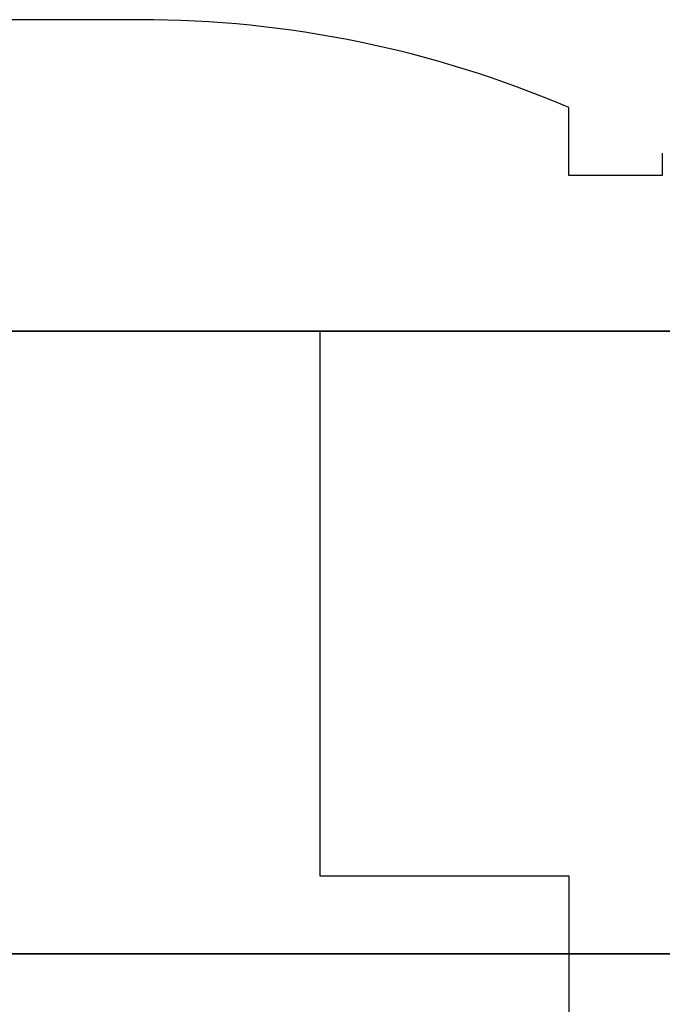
# Model space of a CAD drawing. Header units: millimetres. Extents: x -52 to 139, y -34 to 1.
# Tile 3 of 14: x -22 to -14, y -12 to 1. Entities that reach past the tile are written whole.
import ezdxf

# ---------------------------------------------------------------- set-up
doc = ezdxf.new("R2010")
doc.units = ezdxf.units.MM
doc.header["$MEASUREMENT"] = 0
for name, color, linetype in [('CFCOMBO-Mounting templates v7_Sketch1', 7, 'Continuous'), ('CFCOMBO-Mounting templates v7_Sketch10', 7, 'Continuous'), ('CFCOMBO-Mounting templates v7_Sketch11', 7, 'Continuous'), ('CFCOMBO-Mounting templates v7_Sketch12', 7, 'Continuous'), ('CFCOMBO-Mounting templates v7_Sketch13', 7, 'Continuous'), ('CFCOMBO-Mounting templates v7_Sketch16', 7, 'Continuous'), ('CFCOMBO-Mounting templates v7_Sketch17', 7, 'Continuous'), ('CFCOMBO-Mounting templates v7_Sketch18', 7, 'Continuous'), ('CFCOMBO-Mounting templates v7_Sketch19', 7, 'Continuous'), ('CFCOMBO-Mounting templates v7_Sketch2', 7, 'Continuous'), ('CFCOMBO-Mounting templates v7_Sketch20', 7, 'Continuous'), ('CFCOMBO-Mounting templates v7_Sketch22', 7, 'Continuous'), ('CFCOMBO-Mounting templates v7_Sketch28', 7, 'Continuous'), ('CFCOMBO-Mounting templates v7_Sketch3', 7, 'Continuous'), ('CFCOMBO-Mounting templates v7_Sketch4', 7, 'Continuous'), ('CFCOMBO-Mounting templates v7_Sketch7', 7, 'Continuous'), ('CFCOMBO-Mounting templates v7_Sketch8', 7, 'Continuous'), ('CFCOMBO-Mounting templates v7_Sketch9', 7, 'Continuous')]:
    doc.layers.add(name, color=color, linetype=linetype)

msp = doc.modelspace()

# ---------------------------------------------------------------- linework, layer by layer
at = {"layer": 'CFCOMBO-Mounting templates v7_Sketch1'}
for p, q in [((-20.76, 1), (-29, 1)), ((-15.25, -1), (-15.25, -0.13)), ((-14.05, -0.713), (-14.05, -1)), ((-14.05, -1), (-15.25, -1)), ((-29, -3), (-18.45, -3)), ((-18.45, -3), (-18.45, -10)), ((-18.45, -10), (-15.25, -10)), ((-15.25, -10), (-15.25, -14.472))]:
    msp.add_line(p, q, dxfattribs=at)
msp.add_arc((-20.76, -13), 14, 66.8225, 90, dxfattribs=at)
at = {"layer": 'CFCOMBO-Mounting templates v7_Sketch10'}
for p, q in [((-18.704, -11, 1.308), (-16.709, -11, 1.168)), ((-16.709, -11, -1.168), (-18.704, -11, -1.308))]:
    msp.add_line(p, q, dxfattribs=at)
at = {"layer": 'CFCOMBO-Mounting templates v7_Sketch10', "extrusion": (0, 1, 0)}
for radius, start, end in [(28.5, 220.904, 139.096), (18.75, 274, 356), (18.75, 4, 86), (16.75, 4, 86), (16.75, 274, 356)]:
    msp.add_arc((0, 0, -11), radius, start, end, dxfattribs=at)
at = {"layer": 'CFCOMBO-Mounting templates v7_Sketch11'}
for p, q in [((-18.704, -11, 1.308), (-16.709, -11, 1.168)), ((-16.709, -11, -1.168), (-18.704, -11, -1.308))]:
    msp.add_line(p, q, dxfattribs=at)
at = {"layer": 'CFCOMBO-Mounting templates v7_Sketch11', "extrusion": (0, 1, 0)}
for radius, start, end in [(28.5, 220.904, 139.096), (18.75, 274, 356), (18.75, 4, 86), (16.75, 274, 356), (16.75, 4, 86)]:
    msp.add_arc((0, 0, -11), radius, start, end, dxfattribs=at)
at = {"layer": 'CFCOMBO-Mounting templates v7_Sketch11'}
for points in [[(-18.562, -11, -2.646), (-18.533, -11, -2.538), (-18.472, -11, -2.333), (-18.378, -11, -2.053), (-18.248, -11, -1.738), (-18.074, -11, -1.447), (-17.89, -11, -1.267), (-17.694, -11, -1.207), (-17.485, -11, -1.271), (-17.265, -11, -1.454), (-17.034, -11, -1.746), (-16.841, -11, -2.059), (-16.692, -11, -2.336), (-16.591, -11, -2.539), (-16.54, -11, -2.646)], [(-18.537, -11, 2.815), (-18.51, -11, 2.695), (-18.453, -11, 2.465), (-18.364, -11, 2.152), (-18.239, -11, 1.799), (-18.071, -11, 1.472), (-17.889, -11, 1.27), (-17.694, -11, 1.203), (-17.484, -11, 1.275), (-17.26, -11, 1.48), (-17.023, -11, 1.807), (-16.824, -11, 2.158), (-16.67, -11, 2.469), (-16.565, -11, 2.696), (-16.512, -11, 2.815)]]:
    msp.add_open_spline(points, degree=5, dxfattribs=at)
at = {"layer": 'CFCOMBO-Mounting templates v7_Sketch12'}
for p, q in [((-16.54, -11, -2.646), (-18.562, -11, -2.646)), ((-16.512, -11, 2.815), (-18.537, -11, 2.815)), ((-17.707, -11, -1.238), (-17.727, -11, -1.24)), ((-17.722, -11, 1.239), (-17.707, -11, 1.238))]:
    msp.add_line(p, q, dxfattribs=at)
at = {"layer": 'CFCOMBO-Mounting templates v7_Sketch12', "extrusion": (0, 1, 0)}
for radius, start, end in [(28.5, 220.904, 139.096), (18.75, 278.7618, 351.8886), (18.75, 8.6351, 80.3962), (16.75, 279.8178, 350.9124), (16.75, 9.6755, 79.2366)]:
    msp.add_arc((0, 0, -11), radius, start, end, dxfattribs=at)
at = {"layer": 'CFCOMBO-Mounting templates v7_Sketch12'}
for points, knots in [([(-18.562, -11, -2.646), (-18.533, -11, -2.538), (-18.472, -11, -2.333), (-18.378, -11, -2.053), (-18.248, -11, -1.738), (-18.081, -11, -1.458), (-17.94, -11, -1.316), (-17.832, -11, -1.259), (-17.76, -11, -1.243), (-17.727, -11, -1.24)], [0, 0, 0, 0, 0, 0, 0.1, 0.2, 0.3, 0.4, 0.4817277, 0.4817277, 0.4817277, 0.4817277, 0.4817277, 0.4817277]), ([(-18.537, -11, 2.815), (-18.51, -11, 2.695), (-18.453, -11, 2.465), (-18.364, -11, 2.152), (-18.239, -11, 1.799), (-18.076, -11, 1.482), (-17.937, -11, 1.323), (-17.828, -11, 1.26), (-17.756, -11, 1.242), (-17.722, -11, 1.239)], [0, 0, 0, 0, 0, 0, 0.1, 0.2, 0.3, 0.4, 0.4843151, 0.4843151, 0.4843151, 0.4843151, 0.4843151, 0.4843151]), ([(-17.707, -11, 1.238), (-17.703, -11, 1.238), (-17.66, -11, 1.237), (-17.574, -11, 1.25), (-17.443, -11, 1.313), (-17.26, -11, 1.48), (-17.023, -11, 1.807), (-16.824, -11, 2.158), (-16.67, -11, 2.469), (-16.565, -11, 2.696), (-16.512, -11, 2.815)], [0.491768, 0.491768, 0.491768, 0.491768, 0.491768, 0.491768, 0.5, 0.6, 0.7, 0.8, 0.9, 1, 1, 1, 1, 1, 1]), ([(-17.707, -11, -1.238), (-17.704, -11, -1.238), (-17.66, -11, -1.237), (-17.575, -11, -1.248), (-17.445, -11, -1.305), (-17.265, -11, -1.454), (-17.034, -11, -1.746), (-16.841, -11, -2.059), (-16.692, -11, -2.336), (-16.591, -11, -2.539), (-16.54, -11, -2.646)], [0.4920159, 0.4920159, 0.4920159, 0.4920159, 0.4920159, 0.4920159, 0.5, 0.6, 0.7, 0.8, 0.9, 1, 1, 1, 1, 1, 1])]:
    msp.add_open_spline(points, degree=5, knots=knots, dxfattribs=at)
at = {"layer": 'CFCOMBO-Mounting templates v7_Sketch13', "extrusion": (0, 1, 0)}
for radius, start, end in [(49, 0.5847, 88.8423), (29, 0.9879, 139.096)]:
    msp.add_arc((0, 0, -3), radius, start, end, dxfattribs=at)
at = {"layer": 'CFCOMBO-Mounting templates v7_Sketch16'}
for p, q in [((-18.504, -3, -30.03), (-23.765, -3, -37.109)), ((-23.407, -3, -38.846), (-17.442, -3, -30.819)), ((-17.442, -3, -30.819), (-18.504, -3, -30.03)), ((-15.167, -3, -38.62), (-16.546, -3, -42.153)), ((-16.546, -3, -42.153), (-15.402, -3, -42.599)), ((-16.519, -3, -34.636), (-16.54, -3, -35.851)), ((-15.402, -3, -42.599), (-12.769, -3, -35.851)), ((-13.798, -3, -35.449), (-14.197, -3, -36.472))]:
    msp.add_line(p, q, dxfattribs=at)
at = {"layer": 'CFCOMBO-Mounting templates v7_Sketch16', "extrusion": (0, 1, 0)}
for radius, start, end in [(49, 271.1596, 359.4153), (29.75, 222.5667, 359.037)]:
    msp.add_arc((0, 0, -3), radius, start, end, dxfattribs=at)
at = {"layer": 'CFCOMBO-Mounting templates v7_Sketch16'}
for points, knots in [([(-16.54, -3, -35.851), (-16.375, -3, -35.832), (-16.057, -3, -35.796), (-15.751, -3, -35.887), (-15.604, -3, -35.93)], [0, 0, 0, 0, 0.04924362, 0.09475268, 0.09475268, 0.09475268, 0.09475268]), ([(-15.2, -3, -34.726), (-15.405, -3, -34.667), (-15.838, -3, -34.543), (-16.285, -3, -34.604), (-16.519, -3, -34.636)], [0, 0, 0, 0, 0.063362, 0.133551, 0.133551, 0.133551, 0.133551]), ([(-15.604, -3, -35.93), (-15.486, -3, -35.987), (-15.25, -3, -36.101), (-15.096, -3, -36.313), (-15.019, -3, -36.419)], [0, 0, 0, 0, 0.03867593, 0.07731649, 0.07731649, 0.07731649, 0.07731649]), ([(-14.555, -3, -35.241), (-14.643, -3, -35.13), (-14.818, -3, -34.909), (-15.073, -3, -34.787), (-15.2, -3, -34.726)], [0, 0, 0, 0, 0.04187048, 0.08350904, 0.08350904, 0.08350904, 0.08350904]), ([(-14.837, -3, -37.211), (-14.864, -3, -37.444), (-14.92, -3, -37.927), (-15.083, -3, -38.384), (-15.167, -3, -38.62)], [0, 0, 0, 0, 0.070251, 0.145119, 0.145119, 0.145119, 0.145119]), ([(-15.019, -3, -36.419), (-14.958, -3, -36.54), (-14.835, -3, -36.789), (-14.836, -3, -37.067), (-14.837, -3, -37.211)], [0, 0, 0, 0, 0.03986633, 0.0822768, 0.0822768, 0.0822768, 0.0822768]), ([(-14.197, -3, -36.472), (-14.231, -3, -36.22), (-14.288, -3, -35.79), (-14.477, -3, -35.401), (-14.555, -3, -35.241)], [0, 0, 0, 0, 0.0757875, 0.1289052, 0.1289052, 0.1289052, 0.1289052])]:
    msp.add_open_spline(points, degree=3, knots=knots, dxfattribs=at)
at = {"layer": 'CFCOMBO-Mounting templates v7_Sketch17'}
for p, q in [((-15.637, -3, 41.768), (-15.637, -3, 40.752)), ((-15.637, -3, 39.691), (-15.637, -3, 38.674)), ((-15.637, -3, 33.601), (-15.637, -3, 30.803)), ((-15.637, -3, 43.829), (-15.637, -3, 42.845))]:
    msp.add_line(p, q, dxfattribs=at)
at = {"layer": 'CFCOMBO-Mounting templates v7_Sketch17', "extrusion": (0, 1, 0)}
for radius, start, end in [(49, 0.5847, 88.8423), (29.75, 0.963, 137.4333)]:
    msp.add_arc((0, 0, -3), radius, start, end, dxfattribs=at)
at = {"layer": 'CFCOMBO-Mounting templates v7_Sketch17'}
for points in [[(-15.637, -3, 30.803), (-19.229, -3, 30.803), (-22.148, -3, 33.722), (-22.148, -3, 37.313)], [(-22.148, -3, 37.313), (-22.148, -3, 40.91), (-19.223, -3, 43.829), (-15.637, -3, 43.829)], [(-21.164, -3, 37.319), (-21.164, -3, 35.679), (-20.448, -3, 34.208), (-19.311, -3, 33.192)], [(-15.637, -3, 42.845), (-18.682, -3, 42.845), (-21.164, -3, 40.363), (-21.164, -3, 37.319)], [(-19.311, -3, 33.192), (-20.18, -3, 34.104), (-20.715, -3, 35.334), (-20.715, -3, 36.69)], [(-20.715, -3, 36.69), (-20.715, -3, 39.489), (-18.436, -3, 41.768), (-15.637, -3, 41.768)], [(-19.699, -3, 36.69), (-19.699, -3, 34.963), (-18.616, -3, 33.492), (-17.097, -3, 32.902)], [(-15.637, -3, 40.752), (-17.878, -3, 40.752), (-19.699, -3, 38.931), (-19.699, -3, 36.69)], [(-17.097, -3, 32.902), (-18.332, -3, 33.459), (-19.19, -3, 34.7), (-19.19, -3, 36.138)], [(-19.19, -3, 36.138), (-19.19, -3, 38.095), (-17.594, -3, 39.691), (-15.637, -3, 39.691)], [(-18.174, -3, 36.138), (-18.174, -3, 34.739), (-17.037, -3, 33.601), (-15.637, -3, 33.601)], [(-15.637, -3, 38.674), (-17.037, -3, 38.674), (-18.174, -3, 37.537), (-18.174, -3, 36.138)]]:
    msp.add_open_spline(points, degree=3, dxfattribs=at)
at = {"layer": 'CFCOMBO-Mounting templates v7_Sketch18'}
for p, q in [((-16.54, -11, -2.646), (-18.562, -11, -2.646)), ((-18.537, -11, 2.815), (-16.512, -11, 2.815))]:
    msp.add_line(p, q, dxfattribs=at)
at = {"layer": 'CFCOMBO-Mounting templates v7_Sketch18', "extrusion": (0, 1, 0)}
for radius, start, end in [(29.25, 221.034, 138.966), (18.75, 278.7618, 351.8886), (18.75, 8.6351, 80.3962), (16.75, 279.8178, 350.9124), (16.75, 9.6755, 79.2366)]:
    msp.add_arc((0, 0, -11), radius, start, end, dxfattribs=at)
at = {"layer": 'CFCOMBO-Mounting templates v7_Sketch19'}
for p, q in [((-16.54, -11, -2.646), (-18.562, -11, -2.646)), ((-18.537, -11, 2.815), (-16.512, -11, 2.815))]:
    msp.add_line(p, q, dxfattribs=at)
at = {"layer": 'CFCOMBO-Mounting templates v7_Sketch19', "extrusion": (0, 1, 0)}
for radius, start, end in [(29.25, 221.034, 138.966), (18.75, 278.7618, 351.8886), (18.75, 8.6351, 80.3962), (16.75, 279.8178, 350.9124), (16.75, 9.6755, 79.2366)]:
    msp.add_arc((0, 0, -11), radius, start, end, dxfattribs=at)
at = {"layer": 'CFCOMBO-Mounting templates v7_Sketch2', "extrusion": (0, -1, 0)}
for centre, radius in [((-17.678, 17.678, 3), 2.1), ((-17.678, -17.678, 3), 2.1), ((0, 0, 3), 18.45)]:
    msp.add_circle(centre, radius, dxfattribs=at)
for radius, start, end in [(49, 70.9304, 289.0696), (29, 40.904, 319.096)]:
    msp.add_arc((0, 0, 3), radius, start, end, dxfattribs=at)
at = {"layer": 'CFCOMBO-Mounting templates v7_Sketch20'}
for p, q in [((-16.54, -11, -2.646), (-18.562, -11, -2.646)), ((-18.537, -11, 2.815), (-16.512, -11, 2.815))]:
    msp.add_line(p, q, dxfattribs=at)
at = {"layer": 'CFCOMBO-Mounting templates v7_Sketch20', "extrusion": (0, 1, 0)}
for radius, start, end in [(29.25, 221.034, 138.966), (18.75, 278.7618, 351.8886), (18.75, 8.6351, 80.3962), (16.75, 279.8178, 350.9124), (16.75, 9.6755, 79.2366)]:
    msp.add_arc((0, 0, -11), radius, start, end, dxfattribs=at)
at = {"layer": 'CFCOMBO-Mounting templates v7_Sketch22'}
for p, q in [((-16.54, -11, -2.646), (-18.562, -11, -2.646)), ((-18.537, -11, 2.815), (-16.512, -11, 2.815))]:
    msp.add_line(p, q, dxfattribs=at)
at = {"layer": 'CFCOMBO-Mounting templates v7_Sketch22', "extrusion": (0, 1, 0)}
for radius, start, end in [(29.25, 221.034, 138.966), (18.75, 278.7618, 351.8886), (18.75, 8.6351, 80.3962), (16.75, 279.8178, 350.9124), (16.75, 9.6755, 79.2366)]:
    msp.add_arc((0, 0, -11), radius, start, end, dxfattribs=at)
at = {"layer": 'CFCOMBO-Mounting templates v7_Sketch28'}
for p, q in [((-16.54, -11, -2.646), (-18.562, -11, -2.646)), ((-18.537, -11, 2.815), (-16.512, -11, 2.815))]:
    msp.add_line(p, q, dxfattribs=at)
at = {"layer": 'CFCOMBO-Mounting templates v7_Sketch28', "extrusion": (0, 1, 0)}
for radius, start, end in [(29.25, 221.034, 138.966), (18.75, 278.7618, 351.8886), (18.75, 8.6351, 80.3962), (16.75, 279.8178, 350.9124), (16.75, 9.6755, 79.2366)]:
    msp.add_arc((0, 0, -11), radius, start, end, dxfattribs=at)
at = {"layer": 'CFCOMBO-Mounting templates v7_Sketch3', "extrusion": (0, 1, 0)}
for radius, start, end in [(49, 250.9304, 109.0696), (29, 220.904, 139.096), (28.5, 220.904, 139.096)]:
    msp.add_arc((0, 0, -3), radius, start, end, dxfattribs=at)
at = {"layer": 'CFCOMBO-Mounting templates v7_Sketch4', "extrusion": (0, 1, 0)}
for radius, start, end in [(49, 250.9304, 109.0696), (29, 220.904, 139.096)]:
    msp.add_arc((0, 0, -3), radius, start, end, dxfattribs=at)
at = {"layer": 'CFCOMBO-Mounting templates v7_Sketch7', "extrusion": (0, 1, 0)}
for radius, start, end in [(49, 0.5847, 109.0696), (29, 0.9879, 139.096)]:
    msp.add_arc((0, 0, -3), radius, start, end, dxfattribs=at)
at = {"layer": 'CFCOMBO-Mounting templates v7_Sketch8', "extrusion": (0, 1, 0)}
for radius, start, end in [(49, 250.9304, 359.4153), (29, 220.904, 359.0121)]:
    msp.add_arc((0, 0, -3), radius, start, end, dxfattribs=at)
at = {"layer": 'CFCOMBO-Mounting templates v7_Sketch9'}
for q in [(-18.851, -11), (-18.805, -11, 1.315), (-18.75, -11), (-18.75, -11), (-18.75, -11), (-18.75, -11), (-18.75, -11), (-18.75, -11), (-18.75, -11), (-18.704, -11, -1.308)]:
    msp.add_line((0, -11), q, dxfattribs=at)
at = {"layer": 'CFCOMBO-Mounting templates v7_Sketch9', "extrusion": (0, 1, 0)}
for radius in [18.75, 16.75]:
    msp.add_circle((0, 0, -11), radius, dxfattribs=at)
msp.add_arc((0, 0, -11), 28.5, 220.904, 139.096, dxfattribs=at)

doc.saveas('drawing.dxf')
